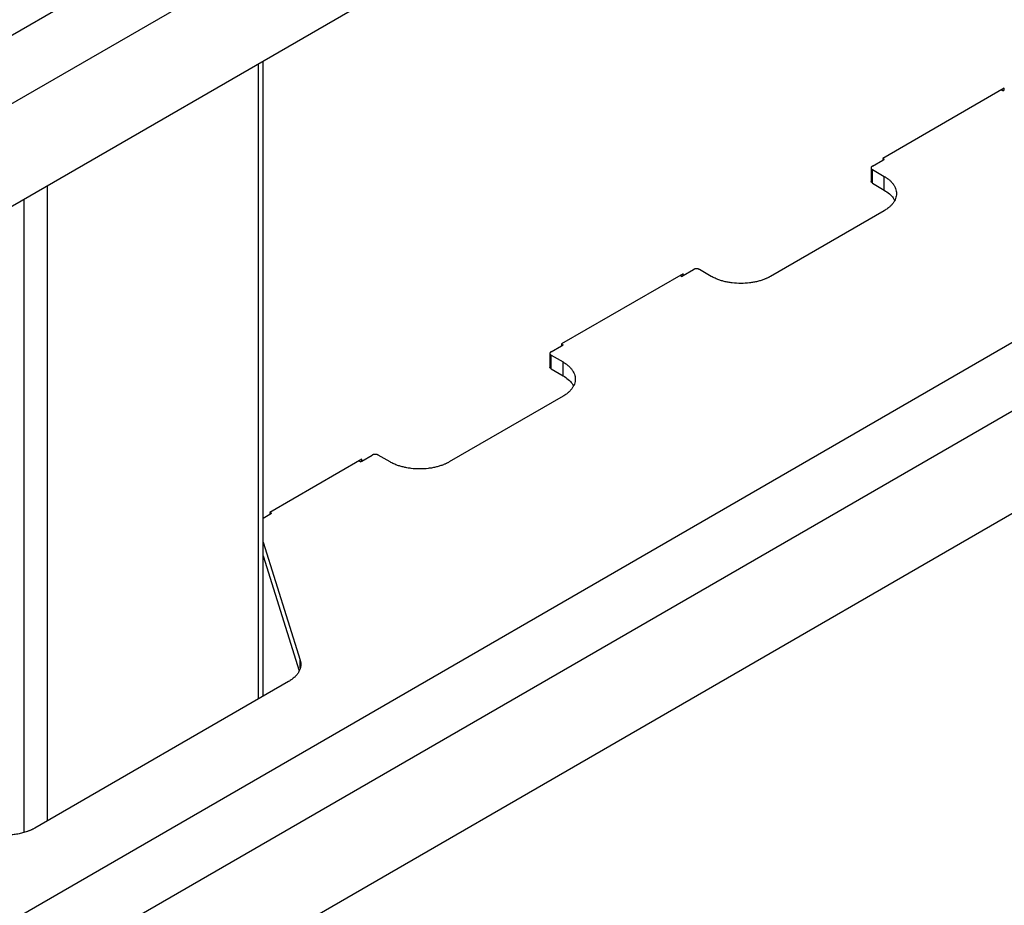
# Model space of a CAD drawing. Header units: millimetres. Extents: x -3787 to 418, y -511 to 3927.
# Tile 54 of 87: x -3234 to -2999, y 2626 to 2837. Entities that reach past the tile are written whole.
import ezdxf

# ---------------------------------------------------------------- set-up
doc = ezdxf.new("R2010")
doc.units = ezdxf.units.MM

msp = doc.modelspace()

# ---------------------------------------------------------------- linework, layer by layer
at = {"color": 7, "linetype": 'Continuous', "lineweight": 25}
for p, q in [((-3508.18, 2675.64), (-2859.05, 3050.37)), ((-3501.1, 2663.39), (-2851.98, 3038.12)), ((-2859.05, 3009.54), (-3494.03, 2642.98)), ((-3508.18, 2464.7), (-2859.05, 2839.43)), ((-3501.1, 2452.45), (-2851.98, 2827.18)), ((-3175.72, 2675.4), (-3175.72, 2826.73)), ((-2998.94, 2820.31), (-3027.93, 2803.58)), ((-2998.94, 2819.91), (-2998.94, 2820.31)), ((-2999.29, 2819.7), (-2999.65, 2819.91)), ((-2999.29, 2819.7), (-2998.94, 2819.91)), ((-3030.7, 2801.33), (-3030.7, 2798.07)), ((-3030.41, 2801.74), (-3027.93, 2803.17)), ((-3027.93, 2803.58), (-3027.93, 2803.17)), ((-3027.93, 2803.17), (-3027.58, 2803.37)), ((-3027.92, 2803.57), (-3027.58, 2803.37)), ((-3030.41, 2800.92), (-3027.58, 2799.29)), ((-3030.41, 2797.66), (-3030.41, 2800.92)), ((-3027.58, 2796.02), (-3027.58, 2799.29)), ((-2859.05, 2798.61), (-3494.03, 2432.04)), ((-3030.41, 2797.66), (-3027.58, 2796.02)), ((-3027.58, 2791.13), (-3054.68, 2775.48)), ((-3075.54, 2776.09), (-3104.53, 2759.36)), ((-3075.9, 2775.48), (-3076.25, 2775.68)), ((-3075.9, 2775.48), (-3075.54, 2775.69)), ((-3075.54, 2775.69), (-3073.07, 2777.11)), ((-3075.54, 2775.69), (-3075.54, 2776.09)), ((-3068.83, 2775.48), (-3071.65, 2777.11)), ((-3104.53, 2759.36), (-3104.53, 2758.95)), ((-3104.53, 2758.95), (-3104.18, 2759.15)), ((-3104.52, 2759.35), (-3104.18, 2759.15)), ((-3107.3, 2757.11), (-3107.3, 2753.84)), ((-3107.01, 2757.52), (-3104.53, 2758.95)), ((-3107.01, 2756.7), (-3104.18, 2755.07)), ((-3107.01, 2753.44), (-3107.01, 2756.7)), ((-3104.18, 2751.8), (-3104.18, 2755.07)), ((-3107.01, 2753.44), (-3104.18, 2751.8)), ((-3104.18, 2746.9), (-3131.29, 2731.26)), ((-3152.14, 2731.87), (-3174.06, 2719.22)), ((-3152.5, 2731.26), (-3152.85, 2731.46)), ((-3152.5, 2731.26), (-3152.14, 2731.47)), ((-3152.14, 2731.47), (-3149.67, 2732.89)), ((-3152.14, 2731.47), (-3152.14, 2731.87)), ((-3145.43, 2731.26), (-3148.26, 2732.89)), ((-3174.06, 2719.22), (-3174.06, 2718.81)), ((-3174.05, 2719.21), (-3173.71, 2719.01)), ((-3175.72, 2717.85), (-3174.06, 2718.81)), ((-3174.06, 2718.81), (-3173.71, 2719.01)), ((-3175.72, 2712.13), (-3166.87, 2684.02)), ((-3175.72, 2708.86), (-3167.1, 2681.48)), ((-3169.64, 2678.91), (-3230.11, 2644))]:
    msp.add_line(p, q, dxfattribs=at)
at = {"color": 8, "linetype": 'Continuous', "lineweight": 25}
for p, q in [((-3176.9, 2826.06), (-3176.9, 2674.72)), ((-3227.1, 2645.74), (-3227.1, 2797.07)), ((-3232.76, 2793.81), (-3232.76, 2642.95)), ((-3166.87, 2682.19), (-3166.87, 2684.02))]:
    msp.add_line(p, q, dxfattribs=at)
at = {"color": 7, "linetype": 'Continuous', "lineweight": 25}
for points, knots in [([(-3030.41, 2801.74), (-3030.43, 2801.73), (-3030.47, 2801.7), (-3030.53, 2801.66), (-3030.58, 2801.61), (-3030.63, 2801.54), (-3030.69, 2801.45), (-3030.71, 2801.33), (-3030.69, 2801.21), (-3030.63, 2801.1), (-3030.53, 2801), (-3030.45, 2800.95), (-3030.41, 2800.92)], [0, 0, 0, 0, 0.060259, 0.120021, 0.179824, 0.240208, 0.369998, 0.50013, 0.629921, 0.760053, 0.879943, 1, 1, 1, 1]), ([(-3027.58, 2799.29), (-3027.51, 2799.25), (-3027.36, 2799.17), (-3027.16, 2799.03), (-3026.96, 2798.9), (-3026.77, 2798.76), (-3026.59, 2798.62), (-3026.28, 2798.38), (-3025.89, 2798.01), (-3025.45, 2797.5), (-3025.1, 2796.96), (-3024.76, 2796.2), (-3024.58, 2795.21), (-3024.76, 2794.22), (-3025.1, 2793.46), (-3025.45, 2792.92), (-3025.89, 2792.41), (-3026.33, 2791.99), (-3026.77, 2791.65), (-3027.15, 2791.38), (-3027.44, 2791.21), (-3027.58, 2791.13)], [0, 0, 0, 0, 0.019453, 0.038872, 0.058275, 0.077679, 0.097104, 0.116567, 0.178313, 0.240094, 0.304415, 0.368769, 0.500007, 0.631244, 0.695565, 0.75992, 0.821667, 0.883447, 0.922314, 0.961117, 1, 1, 1, 1]), ([(-3027.58, 2796.02), (-3027.15, 2795.74), (-3026.28, 2795.18), (-3025.46, 2794.33), (-3025.2, 2793.77), (-3025.11, 2793.58)], [0, 0, 0, 0, 0.394949, 0.789897, 1, 1, 1, 1]), ([(-3071.65, 2777.11), (-3071.68, 2777.12), (-3071.72, 2777.15), (-3071.8, 2777.18), (-3071.88, 2777.21), (-3072, 2777.24), (-3072.16, 2777.27), (-3072.36, 2777.28), (-3072.57, 2777.27), (-3072.76, 2777.24), (-3072.93, 2777.18), (-3073.02, 2777.14), (-3073.07, 2777.11)], [0, 0, 0, 0, 0.060259, 0.120021, 0.179824, 0.240208, 0.369998, 0.50013, 0.629921, 0.760053, 0.879943, 1, 1, 1, 1]), ([(-3054.68, 2775.48), (-3054.76, 2775.44), (-3054.9, 2775.36), (-3055.13, 2775.24), (-3055.36, 2775.12), (-3055.6, 2775.01), (-3055.84, 2774.91), (-3056.27, 2774.73), (-3056.91, 2774.5), (-3057.79, 2774.25), (-3058.72, 2774.05), (-3060.04, 2773.85), (-3061.76, 2773.75), (-3063.47, 2773.85), (-3064.79, 2774.05), (-3065.72, 2774.25), (-3066.6, 2774.5), (-3067.33, 2774.76), (-3067.92, 2775.01), (-3068.39, 2775.23), (-3068.68, 2775.4), (-3068.83, 2775.48)], [0, 0, 0, 0, 0.019453, 0.038872, 0.058275, 0.077679, 0.097104, 0.116567, 0.178313, 0.240094, 0.304415, 0.368769, 0.500007, 0.631244, 0.695565, 0.75992, 0.821667, 0.883447, 0.922314, 0.961117, 1, 1, 1, 1]), ([(-3107.01, 2757.52), (-3107.03, 2757.5), (-3107.07, 2757.48), (-3107.13, 2757.43), (-3107.18, 2757.39), (-3107.24, 2757.32), (-3107.29, 2757.23), (-3107.31, 2757.11), (-3107.29, 2756.99), (-3107.23, 2756.88), (-3107.14, 2756.78), (-3107.05, 2756.73), (-3107.01, 2756.7)], [0, 0, 0, 0, 0.060259, 0.1200207, 0.1798243, 0.2402078, 0.3699983, 0.5001303, 0.629921, 0.7600531, 0.8799433, 1, 1, 1, 1]), ([(-3104.18, 2755.07), (-3104.11, 2755.03), (-3103.97, 2754.94), (-3103.76, 2754.81), (-3103.56, 2754.68), (-3103.37, 2754.54), (-3103.19, 2754.4), (-3102.88, 2754.15), (-3102.49, 2753.79), (-3102.06, 2753.28), (-3101.71, 2752.74), (-3101.36, 2751.98), (-3101.18, 2750.99), (-3101.36, 2750), (-3101.71, 2749.24), (-3102.05, 2748.7), (-3102.49, 2748.19), (-3102.94, 2747.77), (-3103.37, 2747.43), (-3103.76, 2747.16), (-3104.04, 2746.99), (-3104.18, 2746.9)], [0, 0, 0, 0, 0.019453, 0.038872, 0.058275, 0.077679, 0.097104, 0.116567, 0.178313, 0.240094, 0.304415, 0.368769, 0.500007, 0.631244, 0.695565, 0.75992, 0.821667, 0.883447, 0.922314, 0.961117, 1, 1, 1, 1]), ([(-3104.18, 2751.8), (-3103.75, 2751.52), (-3102.88, 2750.95), (-3102.07, 2750.11), (-3101.8, 2749.55), (-3101.71, 2749.35)], [0, 0, 0, 0, 0.394949, 0.789897, 1, 1, 1, 1]), ([(-3148.26, 2732.89), (-3148.28, 2732.9), (-3148.33, 2732.93), (-3148.4, 2732.96), (-3148.48, 2732.99), (-3148.6, 2733.02), (-3148.76, 2733.05), (-3148.96, 2733.06), (-3149.17, 2733.05), (-3149.36, 2733.02), (-3149.53, 2732.96), (-3149.63, 2732.91), (-3149.67, 2732.89)], [0, 0, 0, 0, 0.060259, 0.120021, 0.179824, 0.240208, 0.369998, 0.50013, 0.629921, 0.760053, 0.879943, 1, 1, 1, 1]), ([(-3131.29, 2731.26), (-3131.36, 2731.22), (-3131.51, 2731.13), (-3131.73, 2731.01), (-3131.96, 2730.9), (-3132.2, 2730.79), (-3132.44, 2730.68), (-3132.87, 2730.51), (-3133.51, 2730.28), (-3134.39, 2730.03), (-3135.33, 2729.83), (-3136.64, 2729.63), (-3138.36, 2729.52), (-3140.07, 2729.63), (-3141.39, 2729.83), (-3142.32, 2730.03), (-3143.21, 2730.28), (-3143.93, 2730.54), (-3144.52, 2730.79), (-3144.99, 2731.01), (-3145.28, 2731.18), (-3145.43, 2731.26)], [0, 0, 0, 0, 0.019453, 0.038872, 0.058275, 0.077679, 0.097104, 0.116567, 0.178313, 0.240094, 0.304415, 0.368769, 0.500007, 0.631244, 0.695565, 0.75992, 0.821667, 0.883447, 0.922314, 0.961117, 1, 1, 1, 1]), ([(-3166.87, 2684.02), (-3166.86, 2683.97), (-3166.82, 2683.85), (-3166.78, 2683.68), (-3166.75, 2683.51), (-3166.73, 2683.34), (-3166.71, 2683.17), (-3166.71, 2683), (-3166.71, 2682.83), (-3166.74, 2682.48), (-3166.85, 2681.95), (-3167.14, 2681.27), (-3167.58, 2680.6), (-3168.05, 2680.08), (-3168.49, 2679.7), (-3168.85, 2679.42), (-3169.23, 2679.16), (-3169.5, 2678.99), (-3169.64, 2678.91)], [0, 0, 0, 0, 0.030888, 0.061696, 0.092451, 0.12318, 0.153911, 0.184671, 0.215487, 0.246387, 0.373173, 0.500013, 0.6268, 0.75364, 0.815329, 0.876807, 0.938291, 1, 1, 1, 1]), ([(-3230.11, 2644), (-3230.18, 2643.96), (-3230.33, 2643.88), (-3230.55, 2643.76), (-3230.77, 2643.65), (-3231, 2643.54), (-3231.24, 2643.44), (-3231.48, 2643.34), (-3231.72, 2643.24), (-3232.24, 2643.06), (-3233.05, 2642.81), (-3234.19, 2642.56), (-3235.39, 2642.39), (-3236.4, 2642.32), (-3237.2, 2642.3), (-3237.79, 2642.32), (-3238.39, 2642.35), (-3238.78, 2642.38), (-3238.97, 2642.4)], [0, 0, 0, 0, 0.030888, 0.061696, 0.092451, 0.12318, 0.153911, 0.184671, 0.215487, 0.246387, 0.373173, 0.500013, 0.6268, 0.75364, 0.815329, 0.876807, 0.938291, 1, 1, 1, 1])]:
    msp.add_open_spline(points, degree=3, knots=knots, dxfattribs=at)
for points in [[(-3030.41, 2797.66), (-3030.59, 2797.76), (-3030.7, 2797.91), (-3030.7, 2798.07)], [(-3107.01, 2753.44), (-3107.2, 2753.54), (-3107.3, 2753.69), (-3107.3, 2753.84)]]:
    msp.add_open_spline(points, degree=3, dxfattribs=at)

doc.saveas('drawing.dxf')
